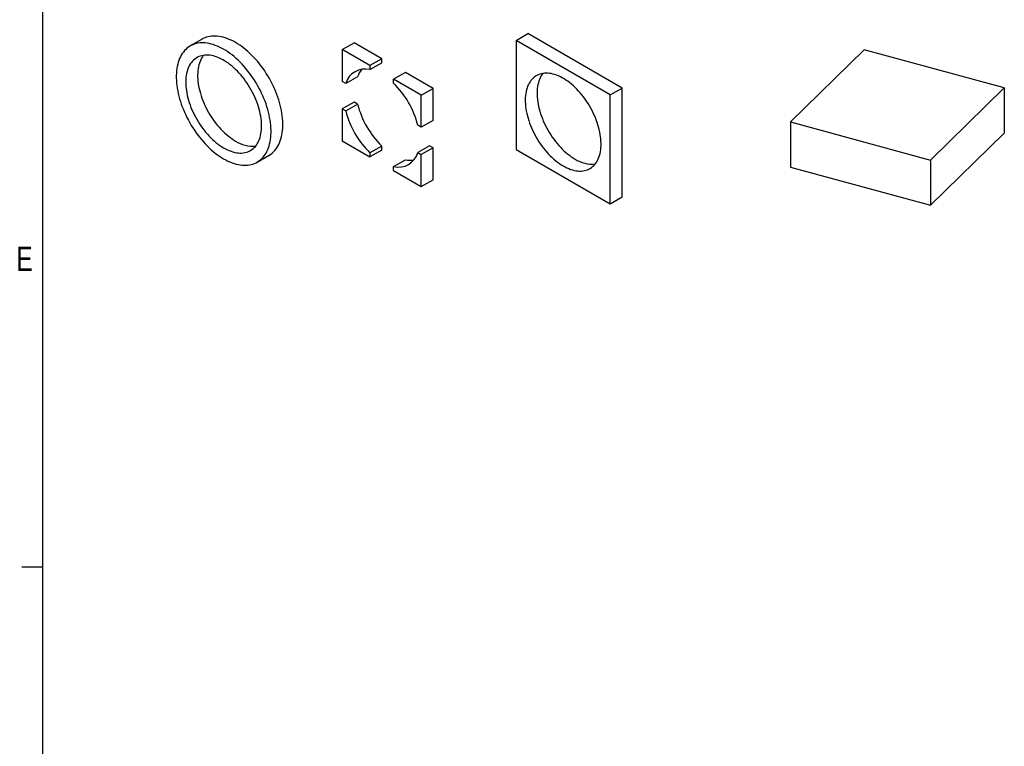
# Model space of a CAD drawing. Header units: inches. Extents: x 0.3 to 33.8, y 0.2 to 21.7.
# Tile 76 of 209: x 0.4 to 6.3, y 13.3 to 17.7. Entities that reach past the tile are written whole.
import ezdxf

# ---------------------------------------------------------------- set-up
doc = ezdxf.new("R2010")
doc.units = ezdxf.units.IN
doc.header["$MEASUREMENT"] = 0
doc.layers.add('BORDERS', color=7, linetype='Continuous')
doc.styles.add('SLDTEXTSTYLE0', font='TXT', dxfattribs={"width": 0.75})

msp = doc.modelspace()

# ---------------------------------------------------------------- linework, layer by layer
at = {"color": 7, "linetype": 'Continuous', "lineweight": 25}
for p, q in [((3.34843, 17.55259), (3.41914, 17.59341)), ((3.982, 17.26848), (3.41914, 17.59341)), ((1.47425, 17.55997), (1.40354, 17.51915)), ((2.31144, 17.49752), (2.38215, 17.53834)), ((2.54726, 17.44302), (2.38215, 17.53834)), ((3.91129, 17.22766), (3.34843, 17.55259)), ((3.34843, 17.55259), (3.34843, 16.90263)), ((2.31144, 17.49752), (2.31144, 17.30686)), ((2.47655, 17.4022), (2.31144, 17.49752)), ((5.42724, 17.49633), (4.98627, 17.06593)), ((6.26291, 17.26921), (5.42724, 17.49633)), ((2.54726, 17.44302), (2.47655, 17.4022)), ((2.47655, 17.3781), (2.54726, 17.41892)), ((2.47655, 17.4022), (2.47655, 17.3781)), ((2.54726, 17.41892), (2.54726, 17.44302)), ((2.68868, 17.36138), (2.61797, 17.32056)), ((2.85379, 17.26607), (2.68868, 17.36138)), ((2.33231, 17.29481), (2.31144, 17.30686)), ((2.40302, 17.33563), (2.33231, 17.29481)), ((2.78308, 17.22525), (2.61797, 17.32056)), ((2.61797, 17.29645), (2.61797, 17.32056)), ((2.78308, 17.22525), (2.85379, 17.26607)), ((2.78308, 17.03459), (2.78308, 17.22525)), ((2.85379, 17.07541), (2.85379, 17.26607)), ((3.91129, 17.22766), (3.982, 17.26848)), ((3.91129, 16.5777), (3.91129, 17.22766)), ((3.982, 16.61852), (3.982, 17.26848)), ((5.82194, 16.83881), (6.26291, 17.26921)), ((6.26291, 17.26921), (6.26291, 16.99924)), ((2.38215, 17.18437), (2.31144, 17.14355)), ((2.33231, 17.1315), (2.40302, 17.17232)), ((2.40302, 17.17232), (2.38215, 17.18437)), ((2.31144, 17.14355), (2.31144, 16.95289)), ((2.31144, 17.14355), (2.33231, 17.1315)), ((2.78308, 17.03459), (2.7622, 17.04664)), ((2.85379, 17.07541), (2.78308, 17.03459)), ((4.98627, 17.06593), (4.98627, 16.79595)), ((4.98627, 17.06593), (5.82194, 16.83881)), ((5.82194, 16.56884), (6.26291, 16.99924)), ((2.31144, 16.95289), (2.47655, 16.85757)), ((1.8035, 16.82631), (1.87421, 16.86713)), ((2.54726, 16.9225), (2.47655, 16.88168)), ((2.54726, 16.89839), (2.47655, 16.85757)), ((2.47655, 16.88168), (2.47655, 16.85757)), ((2.54726, 16.89839), (2.54726, 16.9225)), ((2.83291, 16.92415), (2.7622, 16.88333)), ((2.7622, 16.88333), (2.78308, 16.87128)), ((2.85379, 16.9121), (2.78308, 16.87128)), ((2.78308, 16.68062), (2.78308, 16.87128)), ((2.85379, 16.9121), (2.83291, 16.92415)), ((2.85379, 16.72144), (2.85379, 16.9121)), ((3.34843, 16.90263), (3.91129, 16.5777)), ((2.61797, 16.80004), (2.68868, 16.84086)), ((5.82194, 16.83881), (5.82194, 16.56884)), ((2.61797, 16.77593), (2.61797, 16.80004)), ((2.61797, 16.77593), (2.78308, 16.68062)), ((4.98627, 16.79595), (5.82194, 16.56884)), ((2.78308, 16.68062), (2.85379, 16.72144)), ((3.91129, 16.5777), (3.982, 16.61852))]:
    msp.add_line(p, q, dxfattribs=at)
at = {"color": 7, "linetype": 'Continuous', "lineweight": 25, "flags": 128}
for points in [[(1.87421, 16.86713), (1.87643, 16.86844), (1.88498, 16.87405), (1.89312, 16.88033), (1.90083, 16.88727), (1.90809, 16.89484), (1.9149, 16.90303), (1.92124, 16.91183), (1.92709, 16.92123), (1.93245, 16.93119), (1.9373, 16.94171), (1.94164, 16.95276), (1.94546, 16.96432), (1.94874, 16.97637), (1.95148, 16.98889), (1.95369, 17.00184), (1.95534, 17.01521), (1.95645, 17.02896), (1.957, 17.04308), (1.957, 17.05753), (1.95645, 17.07229), (1.95534, 17.08732), (1.95369, 17.1026), (1.95148, 17.1181), (1.94874, 17.13378), (1.94546, 17.14962), (1.94164, 17.16559), (1.9373, 17.18165), (1.93245, 17.19777), (1.92709, 17.21392), (1.92124, 17.23007), (1.9149, 17.24619), (1.90809, 17.26225), (1.90083, 17.27821), (1.89312, 17.29404), (1.88498, 17.30972), (1.87643, 17.3252), (1.86748, 17.34047), (1.85816, 17.35549), (1.84848, 17.37024), (1.83845, 17.38467), (1.8281, 17.39877), (1.81745, 17.41251), (1.80653, 17.42586), (1.79534, 17.4388), (1.78391, 17.45129), (1.77227, 17.46331), (1.76044, 17.47485), (1.74844, 17.48588), (1.7363, 17.49637), (1.72403, 17.50631), (1.71167, 17.51568), (1.69923, 17.52446), (1.68674, 17.53262), (1.67423, 17.54016), (1.66172, 17.54707), (1.64923, 17.55332), (1.63679, 17.5589), (1.62443, 17.56381), (1.61216, 17.56803), (1.60002, 17.57156), (1.58802, 17.57439), (1.57619, 17.57651), (1.56455, 17.57792), (1.55312, 17.57862), (1.54193, 17.57861), (1.53101, 17.57788), (1.52036, 17.57643), (1.51001, 17.57428), (1.49999, 17.57142), (1.4903, 17.56785), (1.48098, 17.5636), (1.47425, 17.55997)], [(1.60352, 16.84611), (1.61603, 16.83921), (1.62852, 16.83296), (1.64095, 16.82737), (1.65332, 16.82247), (1.66559, 16.81824), (1.67773, 16.81471), (1.68973, 16.81188), (1.70156, 16.80976), (1.7132, 16.80835), (1.72463, 16.80765), (1.73581, 16.80767), (1.74674, 16.8084), (1.75739, 16.80984), (1.76774, 16.812), (1.77776, 16.81486), (1.78745, 16.81842), (1.79677, 16.82268), (1.80572, 16.82762), (1.81427, 16.83323), (1.82241, 16.83951), (1.83012, 16.84644), (1.83738, 16.85402), (1.84419, 16.86221), (1.85053, 16.87101), (1.85638, 16.88041), (1.86174, 16.89037), (1.86659, 16.90089), (1.87093, 16.91194), (1.87474, 16.9235), (1.87803, 16.93555), (1.88077, 16.94807), (1.88298, 16.96102), (1.88463, 16.97439), (1.88574, 16.98814), (1.88629, 17.00226), (1.88629, 17.01671), (1.88574, 17.03147), (1.88463, 17.0465), (1.88298, 17.06178), (1.88077, 17.07728), (1.87803, 17.09296), (1.87474, 17.1088), (1.87093, 17.12477), (1.86659, 17.14083), (1.86174, 17.15695), (1.85638, 17.1731), (1.85053, 17.18925), (1.84419, 17.20537), (1.83738, 17.22143), (1.83012, 17.23739), (1.82241, 17.25322), (1.81427, 17.2689), (1.80572, 17.28438), (1.79677, 17.29965), (1.78745, 17.31467), (1.77776, 17.32942), (1.76774, 17.34385), (1.75739, 17.35795), (1.74674, 17.37169), (1.73581, 17.38504), (1.72463, 17.39797), (1.7132, 17.41047), (1.70156, 17.42249), (1.68973, 17.43403), (1.67773, 17.44506), (1.66559, 17.45555), (1.65332, 17.46549), (1.64095, 17.47486), (1.62852, 17.48364), (1.61603, 17.4918), (1.60352, 17.49934), (1.59101, 17.50625), (1.57852, 17.5125), (1.56608, 17.51808), (1.55372, 17.52299), (1.54145, 17.52721), (1.52931, 17.53074), (1.51731, 17.53357), (1.50548, 17.53569), (1.49384, 17.5371), (1.48241, 17.5378), (1.47122, 17.53779), (1.4603, 17.53706), (1.44965, 17.53561), (1.4393, 17.53346), (1.42927, 17.5306), (1.41959, 17.52703), (1.41027, 17.52278), (1.40132, 17.51784), (1.39277, 17.51222), (1.38463, 17.50594), (1.37692, 17.49901), (1.36966, 17.49144), (1.36285, 17.48324), (1.35651, 17.47444), (1.35066, 17.46505), (1.3453, 17.45508), (1.34045, 17.44456), (1.33611, 17.43351), (1.33229, 17.42195), (1.32901, 17.4099), (1.32627, 17.39739), (1.32406, 17.38444), (1.32241, 17.37107), (1.3213, 17.35731), (1.32075, 17.34319), (1.32075, 17.32874), (1.3213, 17.31399), (1.32241, 17.29895), (1.32406, 17.28367), (1.32627, 17.26818), (1.32901, 17.25249), (1.33229, 17.23665), (1.33611, 17.22069), (1.34045, 17.20463), (1.3453, 17.18851), (1.35066, 17.17236), (1.35651, 17.1562), (1.36285, 17.14008), (1.36966, 17.12403), (1.37692, 17.10807), (1.38463, 17.09224), (1.39277, 17.07656), (1.40132, 17.06107), (1.41027, 17.0458), (1.41959, 17.03078), (1.42927, 17.01604), (1.4393, 17.0016), (1.44965, 16.9875), (1.4603, 16.97376), (1.47122, 16.96041), (1.48241, 16.94748), (1.49384, 16.93499), (1.50548, 16.92296), (1.51731, 16.91142), (1.52931, 16.9004), (1.54145, 16.8899), (1.55372, 16.87996), (1.56608, 16.8706), (1.57852, 16.86182), (1.59101, 16.85365), (1.60352, 16.84611)], [(1.60352, 16.91143), (1.61471, 16.90529), (1.62587, 16.89981), (1.63698, 16.89499), (1.64801, 16.89085), (1.65892, 16.8874), (1.66971, 16.88465), (1.68033, 16.88261), (1.69076, 16.88127), (1.70098, 16.88065), (1.71095, 16.88074), (1.72067, 16.88155), (1.7301, 16.88307), (1.73922, 16.8853), (1.74801, 16.88823), (1.75645, 16.89186), (1.76451, 16.89618), (1.77217, 16.90117), (1.77943, 16.90683), (1.78625, 16.91313), (1.79263, 16.92008), (1.79854, 16.92764), (1.80398, 16.9358), (1.80892, 16.94454), (1.81336, 16.95384), (1.81729, 16.96367), (1.8207, 16.97402), (1.82357, 16.98485), (1.82591, 16.99614), (1.8277, 17.00787), (1.82895, 17.02), (1.82964, 17.0325), (1.82978, 17.04534), (1.82936, 17.0585), (1.82839, 17.07194), (1.82688, 17.08562), (1.82481, 17.09952), (1.8222, 17.11359), (1.81906, 17.12781), (1.81539, 17.14214), (1.81121, 17.15655), (1.80651, 17.17099), (1.80132, 17.18544), (1.79564, 17.19986), (1.78949, 17.21421), (1.78289, 17.22846), (1.77585, 17.24257), (1.76839, 17.25651), (1.76052, 17.27025), (1.75227, 17.28375), (1.74366, 17.29697), (1.7347, 17.3099), (1.72542, 17.32248), (1.71585, 17.33471), (1.706, 17.34653), (1.69589, 17.35793), (1.68557, 17.36887), (1.67504, 17.37934), (1.66433, 17.3893), (1.65348, 17.39873), (1.64251, 17.40761), (1.63143, 17.41591), (1.6203, 17.42362), (1.60912, 17.43071), (1.59792, 17.43717), (1.58674, 17.44299), (1.5756, 17.44814), (1.56453, 17.45262), (1.55356, 17.45641), (1.54271, 17.45951), (1.532, 17.46191), (1.52147, 17.4636), (1.51114, 17.46458), (1.50104, 17.46485), (1.49119, 17.4644), (1.48161, 17.46323), (1.47234, 17.46136), (1.46338, 17.45878), (1.45477, 17.4555), (1.44652, 17.45152), (1.43865, 17.44687), (1.43119, 17.44154), (1.42415, 17.43556), (1.41754, 17.42893), (1.4114, 17.42167), (1.40572, 17.41381), (1.40053, 17.40536), (1.39583, 17.39634), (1.39165, 17.38677), (1.38798, 17.37667), (1.38484, 17.36608), (1.38223, 17.35501), (1.38016, 17.3435), (1.37865, 17.33157), (1.37768, 17.31925), (1.37726, 17.30657), (1.3774, 17.29357), (1.37809, 17.28027), (1.37934, 17.26671), (1.38113, 17.25291), (1.38346, 17.23892), (1.38634, 17.22477), (1.38975, 17.21049), (1.39368, 17.19612), (1.39812, 17.18169), (1.40306, 17.16724), (1.4085, 17.1528), (1.41441, 17.13841), (1.42079, 17.12411), (1.42761, 17.10992), (1.43487, 17.09589), (1.44253, 17.08205), (1.45059, 17.06843), (1.45903, 17.05506), (1.46782, 17.04198), (1.47694, 17.02922), (1.48637, 17.01681), (1.49608, 17.00479), (1.50606, 16.99317), (1.51628, 16.982), (1.52671, 16.97129), (1.53733, 16.96107), (1.54812, 16.95137), (1.55903, 16.94222), (1.57006, 16.93362), (1.58117, 16.92562), (1.59233, 16.91821), (1.60352, 16.91143)], [(1.48284, 17.46342), (1.48211, 17.4625), (1.47643, 17.45463), (1.47124, 17.44618), (1.46654, 17.43716), (1.46236, 17.42759), (1.45869, 17.41749), (1.45555, 17.4069), (1.45294, 17.39583), (1.45087, 17.38432), (1.44936, 17.37239), (1.44839, 17.36007), (1.44797, 17.3474), (1.44811, 17.33439), (1.4488, 17.32109), (1.45005, 17.30753), (1.45184, 17.29373), (1.45418, 17.27974), (1.45705, 17.26559), (1.46046, 17.25131), (1.46439, 17.23694), (1.46883, 17.22251), (1.47377, 17.20806), (1.47921, 17.19362), (1.48512, 17.17923), (1.4915, 17.16493), (1.49832, 17.15074), (1.50558, 17.13671), (1.51324, 17.12287), (1.5213, 17.10925), (1.52974, 17.09588), (1.53853, 17.0828), (1.54765, 17.07004), (1.55708, 17.05763), (1.56679, 17.04561), (1.57677, 17.03399), (1.58699, 17.02282), (1.59742, 17.01211), (1.60804, 17.00189), (1.61883, 16.99219), (1.62974, 16.98304), (1.64077, 16.97444), (1.65188, 16.96644), (1.66304, 16.95903), (1.67423, 16.95226)], [(3.62986, 16.80385), (3.64105, 16.79771), (3.65221, 16.79223), (3.66332, 16.78741), (3.67435, 16.78327), (3.68526, 16.77982), (3.69605, 16.77707), (3.70667, 16.77503), (3.7171, 16.77369), (3.72732, 16.77307), (3.7373, 16.77316), (3.74701, 16.77397), (3.75644, 16.77549), (3.76556, 16.77772), (3.77435, 16.78065), (3.78279, 16.78428), (3.79085, 16.78859), (3.79851, 16.79359), (3.80577, 16.79924), (3.81259, 16.80555), (3.81897, 16.81249), (3.82488, 16.82005), (3.83032, 16.82822), (3.83526, 16.83696), (3.8397, 16.84626), (3.84363, 16.85609), (3.84704, 16.86644), (3.84991, 16.87727), (3.85225, 16.88856), (3.85404, 16.90029), (3.85529, 16.91241), (3.85598, 16.92492), (3.85612, 16.93776), (3.8557, 16.95092), (3.85473, 16.96435), (3.85322, 16.97804), (3.85115, 16.99193), (3.84854, 17.00601), (3.8454, 17.02023), (3.84173, 17.03456), (3.83755, 17.04896), (3.83285, 17.06341), (3.82766, 17.07786), (3.82198, 17.09227), (3.81583, 17.10662), (3.80923, 17.12087), (3.80219, 17.13499), (3.79473, 17.14893), (3.78686, 17.16267), (3.77861, 17.17617), (3.77, 17.18939), (3.76104, 17.20231), (3.75176, 17.2149), (3.74219, 17.22712), (3.73234, 17.23895), (3.72223, 17.25035), (3.71191, 17.26129), (3.70138, 17.27176), (3.69067, 17.28172), (3.67982, 17.29115), (3.66885, 17.30002), (3.65778, 17.30833), (3.64664, 17.31603), (3.63546, 17.32313), (3.62426, 17.32959), (3.61308, 17.3354), (3.60194, 17.34056), (3.59087, 17.34504), (3.5799, 17.34883), (3.56905, 17.35193), (3.55834, 17.35433), (3.54781, 17.35602), (3.53748, 17.357), (3.52738, 17.35726), (3.51753, 17.35681), (3.50796, 17.35565), (3.49868, 17.35378), (3.48972, 17.35119), (3.48111, 17.34791), (3.47286, 17.34394), (3.46499, 17.33928), (3.45753, 17.33396), (3.45049, 17.32797), (3.44388, 17.32135), (3.43774, 17.31409), (3.43206, 17.30623), (3.42687, 17.29778), (3.42217, 17.28875), (3.41799, 17.27918), (3.41432, 17.26909), (3.41118, 17.2585), (3.40857, 17.24743), (3.4065, 17.23592), (3.40499, 17.22399), (3.40402, 17.21167), (3.4036, 17.19899), (3.40374, 17.18599), (3.40443, 17.17269), (3.40568, 17.15912), (3.40747, 17.14533), (3.4098, 17.13134), (3.41268, 17.11719), (3.41609, 17.10291), (3.42002, 17.08854), (3.42446, 17.07411), (3.4294, 17.05966), (3.43484, 17.04522), (3.44075, 17.03083), (3.44713, 17.01653), (3.45395, 17.00234), (3.46121, 16.98831), (3.46887, 16.97446), (3.47693, 16.96084), (3.48537, 16.94748), (3.49416, 16.9344), (3.50328, 16.92164), (3.51271, 16.90923), (3.52242, 16.8972), (3.5324, 16.88559), (3.54262, 16.87441), (3.55305, 16.8637), (3.56367, 16.85349), (3.57446, 16.84379), (3.58537, 16.83463), (3.5964, 16.82604), (3.60751, 16.81803), (3.61867, 16.81063), (3.62986, 16.80385)], [(3.50918, 17.35584), (3.50845, 17.35491), (3.50277, 17.34705), (3.49758, 17.3386), (3.49288, 17.32957), (3.4887, 17.32), (3.48503, 17.30991), (3.48189, 17.29932), (3.47928, 17.28825), (3.47721, 17.27674), (3.4757, 17.26481), (3.47473, 17.25249), (3.47431, 17.23981), (3.47445, 17.22681), (3.47514, 17.21351), (3.47639, 17.19994), (3.47818, 17.18615), (3.48052, 17.17216), (3.48339, 17.15801), (3.4868, 17.14373), (3.49073, 17.12936), (3.49517, 17.11493), (3.50011, 17.10048), (3.50555, 17.08604), (3.51146, 17.07165), (3.51784, 17.05735), (3.52466, 17.04316), (3.53192, 17.02913), (3.53958, 17.01529), (3.54764, 17.00166), (3.55608, 16.9883), (3.56487, 16.97522), (3.57399, 16.96246), (3.58342, 16.95005), (3.59313, 16.93802), (3.60311, 16.92641), (3.61333, 16.91523), (3.62376, 16.90452), (3.63438, 16.89431), (3.64517, 16.88461), (3.65608, 16.87545), (3.66711, 16.86686), (3.67822, 16.85885), (3.68938, 16.85145), (3.70057, 16.84467)]]:
    msp.add_lwpolyline(points, dxfattribs=at)
at = {"color": 7, "linetype": 'Continuous', "lineweight": 25}
for centre, radius, start, end in [((2.44729, 17.26222), 0.11951, 75.831672, 164.17908), ((2.54054, 17.2906), 0.1447, 141.958923, 161.869546), ((2.24736, 16.91594), 0.53117, 14.24446, 45.75554), ((2.91787, 17.30302), 0.53117, 194.24446, 225.75554), ((2.84716, 17.2622), 0.53117, 194.24446, 225.75554), ((1.77673, 17.11061), 0.18863, 237.084485, 275.52876), ((2.64722, 16.91591), 0.11951, 255.831672, 344.17908), ((2.71842, 16.98244), 0.14467, 258.137018, 278.036883), ((3.80307, 17.00302), 0.18863, 237.084485, 275.52876)]:
    msp.add_arc(centre, radius, start, end, dxfattribs=at)
at = {"layer": 'BORDERS', "lineweight": 25}
msp.add_line((0.52288, 21.4106), (0.52288, 0.4106), dxfattribs=at)
at = {"layer": 'BORDERS'}
msp.add_line((0.52288, 14.4106), (0.39788, 14.4106), dxfattribs=at)

# ---------------------------------------------------------------- texts
at = {"layer": 'BORDERS', "color": 7, "insert": (0.366, 16.32211), "char_height": 0.14583, "attachment_point": 1, "style": 'SLDTEXTSTYLE0'}
msp.add_mtext('E', dxfattribs=at)

doc.saveas('drawing.dxf')
